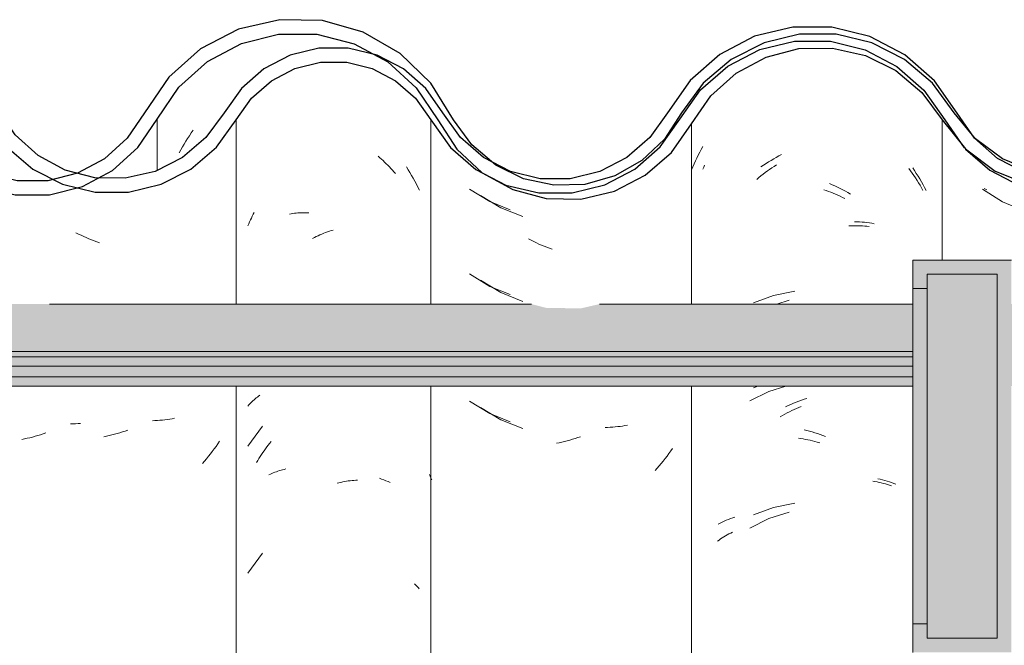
# Model space of a CAD drawing. Header units: metres. Extents: x -28.2 to -1.6, y -1.6 to 5.9.
# Tile 27 of 88: x -20.05 to -19.7, y 3.686 to 3.909. Entities that reach past the tile are written whole.
import ezdxf

# ---------------------------------------------------------------- set-up
doc = ezdxf.new("R2010")
doc.units = ezdxf.units.M
doc.layers.add('A-GLAZ-CWMG', color=7, linetype='Continuous', lineweight=5)
doc.layers.add('A-ROOF', color=7, linetype='Continuous', lineweight=5)
pattern_1 = [(50, (-14.575, 2.812), (0.364365, -0.031877), [0.0381, -0.4191]), (355, (-14.575, 2.812), (-0.070485, 0.382117), [0.03048, -0.33528]), (100.451, (-14.545, 2.81), (0.293886, 0.35023), [0.03238, -0.35618]), (46.184, (-14.575, 2.914), (0.54216, -0.084084), [0.05715, -0.62865]), (96.636, (-14.53, 2.907), (0.474805, 0.494854), [0.04857, -0.53427]), (351.184, (-14.575, 2.914), (0.47481, 0.494846), [0.04572, -0.50292]), (21, (-14.524, 2.888), (0.303226, -0.204528), [0.0381, -0.4191]), (326, (-14.524, 2.888), (0.123607, 0.368379), [0.03048, -0.33528]), (71.451, (-14.499, 2.871), (0.426833, 0.163839), [0.03238, -0.35618]), (37.5, (-14.575, 2.812), (0.0061807, 0.1691082), [0.01676, -0.31445, 0.01676, -0.3236, -0.33655]), (37.5, (-14.575, 2.812), (0.0061807, 0.1691082), [-0.67158, 0.01676, -0.31979]), (7.5, (-14.575, 2.812), (0.1336414, 0.200358), [0.01676, -0.17729, 0.01676, -0.30683, -0.12827]), (7.5, (-14.575, 2.812), (0.1336414, 0.200358), [-0.51765, 0.01676, -0.11151]), (327.5, (-14.688, 2.812), (0.2711816, -0.0114606), [0.01676, -0.11024, 0.01676, -0.37948, -0.52578]), (327.5, (-14.688, 2.812), (0.2711816, -0.0114606), [-0.52324, 0.01676, -0.50902]), (317.5, (-14.739, 2.812), (0.296258, 0.050851), [0.01676, -0.14834, 0.01676, -0.24638, -0.37338]), (317.5, (-14.739, 2.812), (0.296258, 0.050851), [-0.42824, 0.01676, -0.35662])]

# ---------------------------------------------------------------- blocks, each defined once
blk = doc.blocks.new('FP_31-CASA 3')
at = {"layer": 'A-GLAZ-CWMG', "color": 9, "true_color": 0xc0c0c0}
blk.add_line((-19.70715, 3.84855), (-19.70625, 3.84805), dxfattribs=at)
blk = doc.blocks.new('FP_32-CASA 3')
at = {"layer": 'A-GLAZ-CWMG', "color": 9, "true_color": 0xc0c0c0}
for p, q in [((-19.80727, 3.8554), (-19.80698, 3.85608)), ((-19.80698, 3.85608), (-19.80669, 3.85677)), ((-19.78586, 3.85361), (-19.78509, 3.8542)), ((-19.78509, 3.8542), (-19.78431, 3.85477)), ((-19.78431, 3.85477), (-19.78353, 3.85532)), ((-19.78353, 3.85532), (-19.78274, 3.85586)), ((-19.78274, 3.85586), (-19.78194, 3.85639)), ((-19.78194, 3.85639), (-19.78114, 3.8569)), ((-19.73398, 3.85568), (-19.73338, 3.85485)), ((-19.73338, 3.85485), (-19.73279, 3.85401)), ((-19.73279, 3.85401), (-19.73221, 3.85316)), ((-19.78813, 3.85178), (-19.78738, 3.85241)), ((-19.78738, 3.85241), (-19.78662, 3.85302)), ((-19.78662, 3.85302), (-19.78586, 3.85361)), ((-19.73221, 3.85316), (-19.73164, 3.8523)), ((-19.73164, 3.8523), (-19.73109, 3.85143)), ((-19.73109, 3.85143), (-19.73054, 3.85055)), ((-19.73054, 3.85055), (-19.73001, 3.84966)), ((-19.76429, 3.84807), (-19.76345, 3.84778)), ((-19.76345, 3.84778), (-19.7626, 3.84748)), ((-19.7626, 3.84748), (-19.76176, 3.84717)), ((-19.76176, 3.84717), (-19.76092, 3.84684)), ((-19.76092, 3.84684), (-19.76008, 3.84649)), ((-19.73001, 3.84966), (-19.72949, 3.84876)), ((-19.72949, 3.84876), (-19.72898, 3.84785)), ((-19.76008, 3.84649), (-19.75925, 3.84613)), ((-19.75925, 3.84613), (-19.75841, 3.84576)), ((-19.75841, 3.84576), (-19.75758, 3.84537)), ((-19.75758, 3.84537), (-19.75675, 3.84496)), ((-19.75535, 3.83523), (-19.75453, 3.83526)), ((-19.75453, 3.83526), (-19.75371, 3.83528)), ((-19.75371, 3.83528), (-19.7529, 3.83528)), ((-19.7529, 3.83528), (-19.75209, 3.83527)), ((-19.75209, 3.83527), (-19.75129, 3.83525)), ((-19.75129, 3.83525), (-19.75049, 3.83521)), ((-19.75049, 3.83521), (-19.7497, 3.83515)), ((-19.7497, 3.83515), (-19.74892, 3.83508)), ((-19.74892, 3.83508), (-19.74814, 3.835)), ((-19.77657, 3.80878), (-19.78095, 3.80742)), ((-19.77781, 3.77825), (-19.78383, 3.77639)), ((-19.78383, 3.77639), (-19.79062, 3.773)), ((-19.77567, 3.76953), (-19.77484, 3.76993)), ((-19.77484, 3.76993), (-19.77401, 3.77031)), ((-19.77401, 3.77031), (-19.77318, 3.77068)), ((-19.77318, 3.77068), (-19.77234, 3.77103)), ((-19.77977, 3.76731), (-19.77896, 3.76778)), ((-19.77896, 3.76778), (-19.77815, 3.76824)), ((-19.77815, 3.76824), (-19.77733, 3.76869)), ((-19.77733, 3.76869), (-19.7765, 3.76911)), ((-19.7765, 3.76911), (-19.77567, 3.76953)), ((-19.77332, 3.75973), (-19.77248, 3.75961)), ((-19.77248, 3.75961), (-19.77164, 3.75947)), ((-19.77164, 3.75947), (-19.7708, 3.75932)), ((-19.7708, 3.75932), (-19.76996, 3.75915)), ((-19.76996, 3.75915), (-19.76911, 3.75897)), ((-19.76911, 3.75897), (-19.76827, 3.75877)), ((-19.76827, 3.75877), (-19.76742, 3.75856)), ((-19.76742, 3.75856), (-19.76658, 3.75833)), ((-19.76658, 3.75833), (-19.76573, 3.75809)), ((-19.74682, 3.7444), (-19.74606, 3.74428)), ((-19.74606, 3.74428), (-19.7453, 3.74415)), ((-19.7453, 3.74415), (-19.74455, 3.744)), ((-19.74455, 3.744), (-19.74381, 3.74384)), ((-19.74381, 3.74384), (-19.74307, 3.74367)), ((-19.74307, 3.74367), (-19.74235, 3.74348)), ((-19.74235, 3.74348), (-19.74163, 3.74328)), ((-19.74163, 3.74328), (-19.74091, 3.74307)), ((-19.74091, 3.74307), (-19.74021, 3.74284)), ((-19.78383, 3.73118), (-19.79062, 3.72779)), ((-19.77657, 3.73342), (-19.78383, 3.73118)), ((-19.80099, 3.72389), (-19.80042, 3.72427)), ((-19.80042, 3.72427), (-19.79984, 3.72463)), ((-19.79984, 3.72463), (-19.79924, 3.72499)), ((-19.79924, 3.72499), (-19.79864, 3.72534)), ((-19.79864, 3.72534), (-19.79803, 3.72567)), ((-19.79803, 3.72567), (-19.7974, 3.726)), ((-19.7974, 3.726), (-19.79677, 3.72631)), ((-19.80209, 3.7231), (-19.80155, 3.7235)), ((-19.80155, 3.7235), (-19.80099, 3.72389))]:
    blk.add_line(p, q, dxfattribs=at)
blk = doc.blocks.new('FP_33-CASA 3')
at = {"layer": 'A-GLAZ-CWMG', "color": 9, "true_color": 0xc0c0c0}
for p, q in [((-19.8864, 3.84602), (-19.87916, 3.84166)), ((-19.87916, 3.84166), (-19.8713, 3.83854)), ((-19.86837, 3.8301), (-19.86928, 3.83057)), ((-19.86745, 3.82965), (-19.86837, 3.8301)), ((-19.86653, 3.82921), (-19.86745, 3.82965)), ((-19.86561, 3.82879), (-19.86653, 3.82921)), ((-19.86468, 3.82839), (-19.86561, 3.82879)), ((-19.86375, 3.82801), (-19.86468, 3.82839)), ((-19.86282, 3.82764), (-19.86375, 3.82801)), ((-19.86188, 3.82729), (-19.86282, 3.82764)), ((-19.86094, 3.82695), (-19.86188, 3.82729)), ((-19.8864, 3.81588), (-19.87916, 3.81152)), ((-19.87916, 3.81152), (-19.8713, 3.8084)), ((-19.8864, 3.77066), (-19.87916, 3.76631)), ((-19.87916, 3.76631), (-19.8713, 3.76319)), ((-19.84117, 3.76357), (-19.84208, 3.76355)), ((-19.84027, 3.76361), (-19.84117, 3.76357)), ((-19.83938, 3.76367), (-19.84027, 3.76361)), ((-19.83849, 3.76374), (-19.83938, 3.76367)), ((-19.83761, 3.76383), (-19.83849, 3.76374)), ((-19.83674, 3.76393), (-19.83761, 3.76383)), ((-19.83587, 3.76405), (-19.83674, 3.76393)), ((-19.83501, 3.76419), (-19.83587, 3.76405)), ((-19.83415, 3.76434), (-19.83501, 3.76419)), ((-19.8537, 3.75933), (-19.85464, 3.75906)), ((-19.85276, 3.75962), (-19.8537, 3.75933)), ((-19.85182, 3.75993), (-19.85276, 3.75962)), ((-19.85088, 3.76026), (-19.85182, 3.75993)), ((-19.85841, 3.75813), (-19.85935, 3.75794)), ((-19.85747, 3.75833), (-19.85841, 3.75813)), ((-19.85653, 3.75856), (-19.85747, 3.75833)), ((-19.85558, 3.7588), (-19.85653, 3.75856)), ((-19.85464, 3.75906), (-19.85558, 3.7588)), ((-19.81807, 3.7561), (-19.81871, 3.75518)), ((-19.8207, 3.75248), (-19.82139, 3.7516)), ((-19.82002, 3.75337), (-19.8207, 3.75248)), ((-19.81936, 3.75427), (-19.82002, 3.75337)), ((-19.81871, 3.75518), (-19.81936, 3.75427)), ((-19.82352, 3.74905), (-19.82425, 3.74823)), ((-19.8228, 3.74989), (-19.82352, 3.74905)), ((-19.82209, 3.75074), (-19.8228, 3.74989)), ((-19.82139, 3.7516), (-19.82209, 3.75074))]:
    blk.add_line(p, q, dxfattribs=at)
blk = doc.blocks.new('FP_34-CASA 3')
at = {"layer": 'A-GLAZ-CWMG', "color": 9, "true_color": 0xc0c0c0}
for p, q in [((-19.99, 3.8673), (-19.98936, 3.86827)), ((-19.98936, 3.86827), (-19.9887, 3.86923)), ((-19.99245, 3.8633), (-19.99186, 3.86431)), ((-19.99186, 3.86431), (-19.99125, 3.86532)), ((-19.99125, 3.86532), (-19.99063, 3.86632)), ((-19.99063, 3.86632), (-19.99, 3.8673)), ((-19.99359, 3.86123), (-19.99303, 3.86227)), ((-19.99303, 3.86227), (-19.99245, 3.8633)), ((-19.91276, 3.85619), (-19.91214, 3.8552)), ((-19.91214, 3.8552), (-19.91153, 3.8542)), ((-19.91153, 3.8542), (-19.91093, 3.85319)), ((-19.91093, 3.85319), (-19.91035, 3.85216)), ((-19.91035, 3.85216), (-19.90978, 3.85113)), ((-19.90978, 3.85113), (-19.90923, 3.85008)), ((-19.90923, 3.85008), (-19.90869, 3.84902)), ((-19.90869, 3.84902), (-19.90817, 3.84796)), ((-19.92239, 3.74547), (-19.9216, 3.74519)), ((-19.9216, 3.74519), (-19.92083, 3.7449)), ((-19.92083, 3.7449), (-19.92006, 3.7446)), ((-19.92006, 3.7446), (-19.91931, 3.74428)), ((-19.91931, 3.74428), (-19.91857, 3.74394))]:
    blk.add_line(p, q, dxfattribs=at)
blk = doc.blocks.new('FP_35-CASA 3')
at = {"layer": 'A-GLAZ-CWMG', "color": 9, "true_color": 0xc0c0c0}
for p, q in [((-20.03139, 3.76485), (-20.0323, 3.76483)), ((-20.03049, 3.76488), (-20.03139, 3.76485)), ((-20.0296, 3.76494), (-20.03049, 3.76488)), ((-20.02871, 3.76501), (-20.0296, 3.76494)), ((-20.04864, 3.75949), (-20.04958, 3.75931)), ((-20.0477, 3.75969), (-20.04864, 3.75949)), ((-20.04675, 3.75991), (-20.0477, 3.75969)), ((-20.04581, 3.76015), (-20.04675, 3.75991)), ((-20.04487, 3.7604), (-20.04581, 3.76015)), ((-20.04393, 3.76067), (-20.04487, 3.7604)), ((-20.04299, 3.76095), (-20.04393, 3.76067)), ((-20.04205, 3.76126), (-20.04299, 3.76095)), ((-20.04111, 3.76158), (-20.04205, 3.76126))]:
    blk.add_line(p, q, dxfattribs=at)
blk = doc.blocks.new('Rectangular Mullion - Telha Fibrocimento - Ondulada-V22-CASA 3')
at = {"layer": 'A-GLAZ-CWMG', "true_color": 0x808080}
h = blk.add_hatch(dxfattribs=at)
h.set_pattern_fill('FP_4', color=8, style=0, pattern_type=2)
h.set_pattern_definition(pattern_1)
h.paths.add_polyline_path([(-20.02805, 3.84925), (-20.03402, 3.85024), (-20.02883, 3.8513), (-20.02835, 3.85003)])
h.paths.add_polyline_path([(-19.85076, 3.84479), (-19.83877, 3.8476), (-19.8278, 3.85325), (-19.8185, 3.86139), (-19.80449, 3.88151), (-19.79474, 3.88995), (-19.78483, 3.89525), (-19.77289, 3.89828), (-19.75988, 3.89817), (-19.74722, 3.89472), (-19.73802, 3.88995), (-19.72862, 3.88171), (-19.71384, 3.86263), (-19.70326, 3.85474), (-19.69105, 3.84978), (-19.69034, 3.85233), (-19.68619, 3.84914), (-19.67775, 3.84811), (-19.66496, 3.84973), (-19.66001, 3.85172), (-19.66092, 3.85426), (-19.66021, 3.85464), (-19.65437, 3.85771), (-19.65274, 3.85464), (-19.64164, 3.86308), (-19.63328, 3.87341), (-19.63693, 3.87548), (-19.63385, 3.88056), (-19.6455, 3.86618), (-19.65509, 3.85907), (-19.66612, 3.85462), (-19.67801, 3.85312), (-19.69105, 3.85517), (-19.70073, 3.85907), (-19.71059, 3.86652), (-19.71766, 3.87491), (-19.72151, 3.87332), (-19.72862, 3.88346), (-19.72573, 3.88611), (-19.72935, 3.88854), (-19.7332, 3.88995), (-19.73075, 3.88533), (-19.73824, 3.89192), (-19.7363, 3.89482), (-19.74956, 3.90091), (-19.75988, 3.90338), (-19.76115, 3.90072), (-19.76194, 3.90091), (-19.7748, 3.90091), (-19.78708, 3.89793), (-19.79842, 3.89205), (-19.80808, 3.88363), (-19.80891, 3.88363), (-19.81489, 3.87543), (-19.81432, 3.8748), (-19.81549, 3.87314), (-19.81643, 3.87314), (-19.82463, 3.86139), (-19.8315, 3.85538), (-19.84213, 3.84984), (-19.85502, 3.84697), (-19.86189, 3.84697), (-19.85964, 3.84966), (-19.86029, 3.84966), (-19.87275, 3.85282), (-19.88102, 3.85688), (-19.88951, 3.86402), (-19.8971, 3.87466), (-19.90407, 3.88597), (-19.91497, 3.89657), (-19.92811, 3.90414), (-19.94462, 3.90826), (-19.95824, 3.90846), (-19.97253, 3.90514), (-19.98599, 3.89818), (-19.99735, 3.88808), (-20.01208, 3.86642), (-20.02021, 3.85911), (-20.02983, 3.85398), (-20.0347, 3.85235), (-20.03509, 3.85003), (-20.03851, 3.85178), (-20.04038, 3.8513), (-20.05194, 3.85141), (-20.06372, 3.8548), (-20.07151, 3.85886), (-20.07971, 3.86609), (-20.09403, 3.88678), (-20.10676, 3.89733), (-20.11907, 3.90331), (-20.13158, 3.90625), (-20.14488, 3.9063), (-20.15859, 3.90297), (-20.17113, 3.89645), (-20.18178, 3.88711), (-20.18993, 3.87548), (-20.18661, 3.87301), (-20.1957, 3.86206), (-20.20599, 3.8551), (-20.20737, 3.85771), (-20.21222, 3.85463), (-20.21392, 3.85426), (-20.21317, 3.85165), (-20.2197, 3.84951), (-20.23101, 3.84808), (-20.24002, 3.84978), (-20.24334, 3.85233), (-20.24405, 3.84978), (-20.25772, 3.85583), (-20.26276, 3.85903), (-20.25626, 3.85402), (-20.24757, 3.84949), (-20.23527, 3.84662), (-20.22376, 3.84666), (-20.21222, 3.84951), (-20.20155, 3.8551), (-20.1925, 3.86308), (-20.17814, 3.88364), (-20.16842, 3.8922), (-20.15698, 3.89818), (-20.14446, 3.90126), (-20.13078, 3.90106), (-20.1171, 3.89713), (-20.10676, 3.89139), (-20.09768, 3.88325), (-20.08234, 3.86178), (-20.07447, 3.85479), (-20.06157, 3.8486), (-20.05126, 3.84624), (-20.03982, 3.84628), (-20.0266, 3.85003), (-20.01734, 3.85498), (-20.00829, 3.86313), (-19.99372, 3.8846), (-19.98353, 3.89375), (-19.97147, 3.90015), (-19.95779, 3.90342), (-19.94268, 3.90289), (-19.93141, 3.90003), (-19.91772, 3.89205), (-19.90925, 3.88435), (-19.90161, 3.87295), (-19.89797, 3.87295), (-19.89348, 3.86663), (-19.89025, 3.86381), (-19.89462, 3.86237), (-19.88531, 3.85951), (-19.88763, 3.85587), (-19.88472, 3.85356), (-19.87275, 3.84757), (-19.86307, 3.84498), (-19.85373, 3.84484)])
h.paths.add_polyline_path([(-20.37545, 3.8633), (-20.37621, 3.86397), (-20.37509, 3.86502)])
h.paths.add_polyline_path([(-20.4149, 3.84695), (-20.40676, 3.84697), (-20.39513, 3.84984), (-20.3845, 3.85538), (-20.37545, 3.8633), (-20.37361, 3.86663), (-20.36919, 3.87351), (-20.36849, 3.87314), (-20.36732, 3.8748), (-20.36784, 3.87561), (-20.36158, 3.88408), (-20.36108, 3.88363), (-20.35142, 3.89205), (-20.33783, 3.89848), (-20.32769, 3.90094), (-20.31347, 3.90109), (-20.31288, 3.90338), (-20.30022, 3.90035), (-20.2893, 3.89482), (-20.29124, 3.89192), (-20.2908, 3.89153), (-20.28375, 3.88533), (-20.28605, 3.88995), (-20.28098, 3.88802), (-20.27873, 3.88611), (-20.28162, 3.88346), (-20.27425, 3.87295), (-20.27046, 3.87502), (-20.26817, 3.87295), (-20.27792, 3.88685), (-20.28859, 3.89619), (-20.30256, 3.90302), (-20.31494, 3.90594), (-20.32832, 3.90596), (-20.34188, 3.90265), (-20.35428, 3.89619), (-20.36483, 3.88697), (-20.3808, 3.86524), (-20.38738, 3.85951), (-20.39698, 3.85454), (-20.40746, 3.85198), (-20.41876, 3.8521), (-20.43036, 3.85539), (-20.42398, 3.85198), (-20.41353, 3.84926), (-20.41489, 3.84697)])
h.paths.add_polyline_path([(-19.50857, 3.84716), (-19.50857, 3.8486), (-19.51072, 3.84913), (-19.52178, 3.85436), (-19.53116, 3.85819), (-19.5406, 3.86529), (-19.5563, 3.88523), (-19.56791, 3.89379), (-19.58141, 3.89888), (-19.59335, 3.90039), (-19.59658, 3.9), (-19.60606, 3.89709), (-19.61709, 3.89073), (-19.62513, 3.88295), (-19.61502, 3.88995), (-19.60393, 3.89406), (-19.59146, 3.8952), (-19.57942, 3.89314), (-19.57022, 3.88947), (-19.56048, 3.88232), (-19.5473, 3.86529), (-19.54468, 3.86255), (-19.5375, 3.85638), (-19.52934, 3.85162), (-19.51918, 3.84829), (-19.50884, 3.84719)])
h.paths.add_polyline_path([(-20.56462, 3.84723), (-20.55304, 3.85003), (-20.54243, 3.85546), (-20.53336, 3.86325), (-20.52088, 3.88065), (-20.5138, 3.88684), (-20.50548, 3.89117), (-20.49639, 3.8934), (-20.48645, 3.89325), (-20.47677, 3.89056), (-20.46961, 3.88684), (-20.46225, 3.88025), (-20.4501, 3.86313), (-20.44102, 3.85526), (-20.43997, 3.85526), (-20.44063, 3.85587), (-20.43877, 3.85965), (-20.44783, 3.86257), (-20.44349, 3.86402), (-20.44783, 3.86852), (-20.451, 3.87298), (-20.45461, 3.87295), (-20.4632, 3.88521), (-20.47239, 3.89356), (-20.47888, 3.89657), (-20.48703, 3.89842), (-20.49768, 3.89824), (-20.50719, 3.89592), (-20.51783, 3.88995), (-20.52451, 3.88412), (-20.53709, 3.86661), (-20.54672, 3.85887), (-20.55518, 3.85462), (-20.5658, 3.85218), (-20.57556, 3.85218), (-20.58292, 3.84878), (-20.57477, 3.84723), (-20.5658, 3.84723)])
h.paths.add_polyline_path([(-20.58105, 3.84925), (-20.58183, 3.8513), (-20.58572, 3.85003), (-20.58283, 3.84954)])
h.paths.add_polyline_path([(-20.58809, 3.85003), (-20.58723, 3.85286), (-20.58292, 3.85398), (-20.58809, 3.85557), (-20.59865, 3.86193), (-20.60496, 3.86763), (-20.61114, 3.87669), (-20.61482, 3.87295), (-20.60778, 3.86325), (-20.59684, 3.85451), (-20.59282, 3.85245)])
h.paths.add_polyline_path([(-19.68241, 3.85054), (-19.68599, 3.85255), (-19.68227, 3.85163)])
h.paths.add_polyline_path([(-20.23541, 3.85054), (-20.23527, 3.85163), (-20.23899, 3.85255), (-20.2359, 3.85081)])
h.paths.add_polyline_path([(-19.71404, 3.86328), (-19.71606, 3.86977), (-19.71085, 3.86618), (-19.71384, 3.86346)])
h.paths.add_polyline_path([(-20.26704, 3.86328), (-20.26359, 3.86641), (-20.26906, 3.86977), (-20.2673, 3.86411)])
h.paths.add_polyline_path([(-19.82245, 3.8633), (-19.82246, 3.86468), (-19.82321, 3.86397)])
at = {"layer": 'A-GLAZ-CWMG'}
for p, q in [((-20.00143, 3.87324), (-20.00143, 3.855)), ((-19.8114, 3.87156), (-19.8114, 3.80742)), ((-19.72213, 3.87295), (-19.72213, 3.82309)), ((-19.8114, 3.77825), (-19.8114, 3.54319))]:
    blk.add_line(p, q, dxfattribs=at)
at = {"layer": 'A-GLAZ-CWMG', "lineweight": 25, "flags": 128}
for points in [[(-19.89608, 3.873), (-19.90407, 3.88597), (-19.91497, 3.89657), (-19.92811, 3.90414), (-19.94268, 3.90822), (-19.95779, 3.90856), (-19.97253, 3.90514), (-19.98599, 3.89818), (-19.99735, 3.88808), (-20.00591, 3.87548)], [(-20.00143, 3.87324), (-19.99372, 3.8846), (-19.98353, 3.89375), (-19.97147, 3.90015), (-19.95824, 3.90342), (-19.94462, 3.90338), (-19.93141, 3.90003), (-19.91939, 3.89356), (-19.90925, 3.88435), (-19.90161, 3.87295)], [(-19.71783, 3.87548), (-19.72562, 3.88602), (-19.73559, 3.89446), (-19.74722, 3.90035), (-19.75988, 3.90338), (-19.77289, 3.90338), (-19.78554, 3.90035), (-19.79717, 3.89446), (-19.80715, 3.88602), (-19.81493, 3.87548)], [(-19.8114, 3.87156), (-19.80449, 3.88151), (-19.79546, 3.88956), (-19.78483, 3.89525), (-19.77318, 3.89827), (-19.76115, 3.89846), (-19.74941, 3.8958), (-19.73861, 3.89044), (-19.72935, 3.88268), (-19.72213, 3.87295)], [(-20.00591, 3.87548), (-20.01208, 3.86642), (-20.02021, 3.85911), (-20.02983, 3.85398), (-20.04038, 3.8513), (-20.05126, 3.85125), (-20.06184, 3.85382), (-20.07151, 3.85886), (-20.07971, 3.86609), (-20.08597, 3.87509)], [(-19.81493, 3.87548), (-19.82094, 3.86612), (-19.82899, 3.85847), (-19.83861, 3.853), (-19.84925, 3.85), (-19.86029, 3.84966), (-19.87109, 3.852), (-19.88102, 3.85688), (-19.88951, 3.86402), (-19.89608, 3.873)], [(-19.63799, 3.87548), (-19.6455, 3.86618), (-19.65509, 3.85907), (-19.66612, 3.85462), (-19.67791, 3.8531), (-19.6897, 3.85462), (-19.70073, 3.85907), (-19.71032, 3.86618), (-19.71783, 3.87548)], [(-20.0905, 3.87295), (-20.08358, 3.86288), (-20.07447, 3.85479), (-20.06372, 3.84913), (-20.05194, 3.84624), (-20.03982, 3.84628), (-20.02805, 3.84925), (-20.01734, 3.85498), (-20.00829, 3.86313), (-20.00143, 3.87324)], [(-19.90161, 3.87295), (-19.89483, 3.86257), (-19.88577, 3.85414), (-19.87497, 3.84816), (-19.86307, 3.84498), (-19.85076, 3.84479), (-19.83877, 3.8476), (-19.8278, 3.85325), (-19.8185, 3.86139), (-19.8114, 3.87156)], [(-19.72213, 3.87295), (-19.71384, 3.86263), (-19.70326, 3.85474), (-19.69105, 3.84978), (-19.67801, 3.84808), (-19.66496, 3.84973), (-19.65274, 3.85464), (-19.64213, 3.86248), (-19.6338, 3.87277)]]:
    blk.add_lwpolyline(points, dxfattribs=at)
at = {"layer": 'A-GLAZ-CWMG'}
for name in ['FP_34-CASA 3', 'FP_32-CASA 3', 'FP_31-CASA 3', 'FP_33-CASA 3', 'FP_35-CASA 3']:
    blk.add_blockref(name, (0, 0), dxfattribs=at)
blk = doc.blocks.new('FP_38-CASA 3')
at = {"layer": 'A-GLAZ-CWMG', "color": 9, "true_color": 0xc0c0c0}
for p, q in [((-19.70786, 3.84834), (-19.70072, 3.84383)), ((-19.70072, 3.84383), (-19.69293, 3.84055))]:
    blk.add_line(p, q, dxfattribs=at)
blk = doc.blocks.new('FP_39-CASA 3')
at = {"layer": 'A-GLAZ-CWMG', "color": 9, "true_color": 0xc0c0c0}
for p, q in [((-19.80895, 3.86039), (-19.80842, 3.86141)), ((-19.80842, 3.86141), (-19.80787, 3.86241)), ((-19.80787, 3.86241), (-19.80731, 3.86341)), ((-19.81092, 3.85622), (-19.81045, 3.85728)), ((-19.81045, 3.85728), (-19.80996, 3.85832)), ((-19.80996, 3.85832), (-19.80946, 3.85936)), ((-19.80946, 3.85936), (-19.80895, 3.86039)), ((-19.78572, 3.8568), (-19.78483, 3.85739)), ((-19.78483, 3.85739), (-19.78392, 3.85797)), ((-19.78392, 3.85797), (-19.78301, 3.85853)), ((-19.78301, 3.85853), (-19.7821, 3.85907)), ((-19.7821, 3.85907), (-19.78118, 3.8596)), ((-19.78118, 3.8596), (-19.78025, 3.8601)), ((-19.78025, 3.8601), (-19.77932, 3.86059)), ((-19.81138, 3.85516), (-19.81092, 3.85622)), ((-19.78662, 3.85619), (-19.78572, 3.8568)), ((-19.73262, 3.85585), (-19.73198, 3.85489)), ((-19.73198, 3.85489), (-19.73135, 3.85391)), ((-19.73135, 3.85391), (-19.73073, 3.85292)), ((-19.76224, 3.85025), (-19.76129, 3.84985)), ((-19.73073, 3.85292), (-19.73013, 3.85191)), ((-19.73013, 3.85191), (-19.72954, 3.8509)), ((-19.72954, 3.8509), (-19.72896, 3.84988)), ((-19.76129, 3.84985), (-19.76034, 3.84943)), ((-19.76034, 3.84943), (-19.7594, 3.849)), ((-19.7594, 3.849), (-19.75846, 3.84855)), ((-19.75846, 3.84855), (-19.75753, 3.84808)), ((-19.75753, 3.84808), (-19.7566, 3.84759)), ((-19.7566, 3.84759), (-19.75567, 3.84708)), ((-19.75567, 3.84708), (-19.75475, 3.84656)), ((-19.72896, 3.84988), (-19.7284, 3.84884)), ((-19.7284, 3.84884), (-19.72786, 3.84779)), ((-19.75337, 3.83672), (-19.75247, 3.83669)), ((-19.75247, 3.83669), (-19.75157, 3.83664)), ((-19.75157, 3.83664), (-19.75067, 3.83658)), ((-19.75067, 3.83658), (-19.74978, 3.8365)), ((-19.74978, 3.8365), (-19.7489, 3.8364)), ((-19.7489, 3.8364), (-19.74803, 3.83628)), ((-19.74803, 3.83628), (-19.74716, 3.83615)), ((-19.74716, 3.83615), (-19.74631, 3.836)), ((-19.77462, 3.81203), (-19.78211, 3.81049)), ((-19.78211, 3.81049), (-19.78925, 3.80782)), ((-19.78772, 3.77825), (-19.78925, 3.77768)), ((-19.77318, 3.7729), (-19.77223, 3.77325)), ((-19.77223, 3.77325), (-19.77127, 3.77358)), ((-19.77127, 3.77358), (-19.77032, 3.7739)), ((-19.77791, 3.77087), (-19.77697, 3.77131)), ((-19.77697, 3.77131), (-19.77603, 3.77173)), ((-19.77603, 3.77173), (-19.77508, 3.77214)), ((-19.77508, 3.77214), (-19.77413, 3.77253)), ((-19.77413, 3.77253), (-19.77318, 3.7729)), ((-19.77131, 3.76268), (-19.77036, 3.76246)), ((-19.77036, 3.76246), (-19.7694, 3.76222)), ((-19.7694, 3.76222), (-19.76844, 3.76196)), ((-19.76844, 3.76196), (-19.76749, 3.76168)), ((-19.76749, 3.76168), (-19.76653, 3.76139)), ((-19.76653, 3.76139), (-19.76558, 3.76107)), ((-19.76558, 3.76107), (-19.76462, 3.76074)), ((-19.76462, 3.76074), (-19.76367, 3.76039)), ((-19.74503, 3.74531), (-19.74419, 3.74512)), ((-19.74419, 3.74512), (-19.74337, 3.74492)), ((-19.74337, 3.74492), (-19.74255, 3.74469)), ((-19.74255, 3.74469), (-19.74174, 3.74446)), ((-19.74174, 3.74446), (-19.74095, 3.7442)), ((-19.74095, 3.7442), (-19.74016, 3.74393)), ((-19.74016, 3.74393), (-19.73938, 3.74365)), ((-19.73938, 3.74365), (-19.73862, 3.74335)), ((-19.78211, 3.73513), (-19.78925, 3.73246)), ((-19.77462, 3.73667), (-19.78211, 3.73513)), ((-19.79823, 3.73084), (-19.79747, 3.73114)), ((-19.79747, 3.73114), (-19.79669, 3.73142)), ((-19.79669, 3.73142), (-19.79591, 3.73169)), ((-19.80188, 3.72913), (-19.80117, 3.7295)), ((-19.80117, 3.7295), (-19.80046, 3.72985)), ((-19.80046, 3.72985), (-19.79973, 3.7302)), ((-19.79973, 3.7302), (-19.79899, 3.73052)), ((-19.79899, 3.73052), (-19.79823, 3.73084))]:
    blk.add_line(p, q, dxfattribs=at)
blk = doc.blocks.new('FP_40-CASA 3')
at = {"layer": 'A-GLAZ-CWMG', "color": 9, "true_color": 0xc0c0c0}
for p, q in [((-19.89031, 3.84827), (-19.88311, 3.84386)), ((-19.88311, 3.84386), (-19.8759, 3.84094)), ((-19.89031, 3.81813), (-19.88311, 3.81372)), ((-19.88311, 3.81372), (-19.8759, 3.8108)), ((-19.89031, 3.77292), (-19.88311, 3.76851)), ((-19.88311, 3.76851), (-19.8759, 3.76558)), ((-19.90419, 3.74587), (-19.90461, 3.74682)), ((-19.90376, 3.74494), (-19.90419, 3.74587))]:
    blk.add_line(p, q, dxfattribs=at)
blk = doc.blocks.new('FP_41-CASA 3')
at = {"layer": 'A-GLAZ-CWMG', "color": 9, "true_color": 0xc0c0c0}
for p, q in [((-19.92286, 3.85998), (-19.92227, 3.85948)), ((-19.92227, 3.85948), (-19.92168, 3.85896)), ((-19.92168, 3.85896), (-19.9211, 3.85843)), ((-19.9211, 3.85843), (-19.92052, 3.8579)), ((-19.92052, 3.8579), (-19.91995, 3.85735)), ((-19.91995, 3.85735), (-19.91939, 3.85679)), ((-19.91939, 3.85679), (-19.91884, 3.85622)), ((-19.91884, 3.85622), (-19.91829, 3.85564)), ((-19.91829, 3.85564), (-19.91775, 3.85505)), ((-19.91775, 3.85505), (-19.91722, 3.85445)), ((-19.91722, 3.85445), (-19.91669, 3.85384)), ((-19.96727, 3.83938), (-19.96692, 3.84005)), ((-19.95322, 3.83964), (-19.95261, 3.83972)), ((-19.95261, 3.83972), (-19.95199, 3.83978)), ((-19.95199, 3.83978), (-19.95136, 3.83983)), ((-19.95136, 3.83983), (-19.95074, 3.83987)), ((-19.95074, 3.83987), (-19.9501, 3.8399)), ((-19.9501, 3.8399), (-19.94947, 3.83992)), ((-19.94947, 3.83992), (-19.94883, 3.83992)), ((-19.94883, 3.83992), (-19.94818, 3.83991)), ((-19.94818, 3.83991), (-19.94754, 3.83989)), ((-19.9689, 3.83593), (-19.96859, 3.83663)), ((-19.96859, 3.83663), (-19.96828, 3.83733)), ((-19.96828, 3.83733), (-19.96795, 3.83802)), ((-19.96795, 3.83802), (-19.96762, 3.8387)), ((-19.96762, 3.8387), (-19.96727, 3.83938)), ((-19.95443, 3.83946), (-19.95383, 3.83956)), ((-19.95383, 3.83956), (-19.95322, 3.83964)), ((-19.9692, 3.83523), (-19.9689, 3.83593)), ((-19.94221, 3.8326), (-19.94154, 3.83285)), ((-19.94154, 3.83285), (-19.94087, 3.8331)), ((-19.94087, 3.8331), (-19.9402, 3.83333)), ((-19.9402, 3.83333), (-19.93953, 3.83355)), ((-19.93953, 3.83355), (-19.93885, 3.83375)), ((-19.94618, 3.83079), (-19.94552, 3.83113)), ((-19.94552, 3.83113), (-19.94486, 3.83145)), ((-19.94486, 3.83145), (-19.9442, 3.83175)), ((-19.9442, 3.83175), (-19.94354, 3.83205)), ((-19.94354, 3.83205), (-19.94287, 3.83233)), ((-19.94287, 3.83233), (-19.94221, 3.8326)), ((-19.96739, 3.77302), (-19.967, 3.77337)), ((-19.967, 3.77337), (-19.96661, 3.77371)), ((-19.96661, 3.77371), (-19.9662, 3.77404)), ((-19.9662, 3.77404), (-19.96579, 3.77437)), ((-19.96579, 3.77437), (-19.96536, 3.77468)), ((-19.96536, 3.77468), (-19.96492, 3.77499)), ((-19.96915, 3.77117), (-19.96882, 3.77155)), ((-19.96882, 3.77155), (-19.96848, 3.77193)), ((-19.96848, 3.77193), (-19.96813, 3.7723)), ((-19.96813, 3.7723), (-19.96776, 3.77266)), ((-19.96776, 3.77266), (-19.96739, 3.77302)), ((-19.96399, 3.76403), (-19.9692, 3.75695)), ((-19.96342, 3.75529), (-19.96294, 3.75596)), ((-19.96294, 3.75596), (-19.96246, 3.75661)), ((-19.96246, 3.75661), (-19.96196, 3.75726)), ((-19.96196, 3.75726), (-19.96146, 3.75789)), ((-19.96146, 3.75789), (-19.96095, 3.75852)), ((-19.96566, 3.75185), (-19.96523, 3.75255)), ((-19.96523, 3.75255), (-19.9648, 3.75325)), ((-19.9648, 3.75325), (-19.96435, 3.75394)), ((-19.96435, 3.75394), (-19.96389, 3.75462)), ((-19.96389, 3.75462), (-19.96342, 3.75529)), ((-19.96608, 3.75113), (-19.96566, 3.75185)), ((-19.95682, 3.74851), (-19.95624, 3.74865)), ((-19.95624, 3.74865), (-19.95566, 3.74879)), ((-19.96168, 3.74673), (-19.96117, 3.74697)), ((-19.96117, 3.74697), (-19.96065, 3.7472)), ((-19.96065, 3.7472), (-19.96013, 3.74742)), ((-19.96013, 3.74742), (-19.95959, 3.74763)), ((-19.95959, 3.74763), (-19.95905, 3.74782)), ((-19.95905, 3.74782), (-19.9585, 3.74801)), ((-19.9585, 3.74801), (-19.95795, 3.74819)), ((-19.95795, 3.74819), (-19.95739, 3.74835)), ((-19.95739, 3.74835), (-19.95682, 3.74851)), ((-19.93746, 3.74371), (-19.93679, 3.74387)), ((-19.93679, 3.74387), (-19.93612, 3.74403)), ((-19.93612, 3.74403), (-19.93545, 3.74417)), ((-19.93545, 3.74417), (-19.93478, 3.74429)), ((-19.93478, 3.74429), (-19.93412, 3.74441)), ((-19.93412, 3.74441), (-19.93345, 3.74451)), ((-19.93345, 3.74451), (-19.93279, 3.7446)), ((-19.93279, 3.7446), (-19.93213, 3.74467)), ((-19.93213, 3.74467), (-19.93147, 3.74474)), ((-19.93147, 3.74474), (-19.93082, 3.74479)), ((-19.93082, 3.74479), (-19.93016, 3.74483)), ((-19.96399, 3.71882), (-19.9692, 3.71173)), ((-19.90987, 3.70796), (-19.90952, 3.70762)), ((-19.90952, 3.70762), (-19.90918, 3.70728)), ((-19.90918, 3.70728), (-19.90885, 3.70692)), ((-19.90885, 3.70692), (-19.90853, 3.70657)), ((-19.90853, 3.70657), (-19.90822, 3.7062))]:
    blk.add_line(p, q, dxfattribs=at)
blk = doc.blocks.new('FP_42-CASA 3')
at = {"layer": 'A-GLAZ-CWMG', "color": 9, "true_color": 0xc0c0c0}
for p, q in [((-20.02944, 3.83234), (-20.03035, 3.8328)), ((-20.02852, 3.83189), (-20.02944, 3.83234)), ((-20.02759, 3.83146), (-20.02852, 3.83189)), ((-20.02667, 3.83105), (-20.02759, 3.83146)), ((-20.02574, 3.83065), (-20.02667, 3.83105)), ((-20.02481, 3.83027), (-20.02574, 3.83065)), ((-20.02388, 3.82991), (-20.02481, 3.83027)), ((-20.02294, 3.82957), (-20.02388, 3.82991)), ((-20.022, 3.82924), (-20.02294, 3.82957)), ((-20.00046, 3.7661), (-20.00135, 3.76604)), ((-19.99957, 3.76618), (-20.00046, 3.7661)), ((-19.99869, 3.76627), (-19.99957, 3.76618)), ((-19.99782, 3.76639), (-19.99869, 3.76627)), ((-19.99695, 3.76651), (-19.99782, 3.76639)), ((-19.99609, 3.76665), (-19.99695, 3.76651)), ((-19.99524, 3.76681), (-19.99609, 3.76665)), ((-20.01194, 3.76262), (-20.01288, 3.76228)), ((-20.00224, 3.76599), (-20.00315, 3.76596)), ((-20.00135, 3.76604), (-20.00224, 3.76599)), ((-20.01946, 3.76043), (-20.02041, 3.76023)), ((-20.01852, 3.76064), (-20.01946, 3.76043)), ((-20.01758, 3.76087), (-20.01852, 3.76064)), ((-20.01664, 3.76112), (-20.01758, 3.76087)), ((-20.0157, 3.76139), (-20.01664, 3.76112)), ((-20.01476, 3.76167), (-20.0157, 3.76139)), ((-20.01382, 3.76197), (-20.01476, 3.76167)), ((-20.01288, 3.76228), (-20.01382, 3.76197)), ((-19.98117, 3.75592), (-19.98185, 3.75503)), ((-19.98052, 3.75683), (-19.98117, 3.75592)), ((-19.97987, 3.75774), (-19.98052, 3.75683)), ((-19.97923, 3.75867), (-19.97987, 3.75774)), ((-19.98393, 3.75243), (-19.98465, 3.75158)), ((-19.98323, 3.75328), (-19.98393, 3.75243)), ((-19.98253, 3.75415), (-19.98323, 3.75328)), ((-19.98185, 3.75503), (-19.98253, 3.75415)), ((-19.98465, 3.75158), (-19.98538, 3.75076))]:
    blk.add_line(p, q, dxfattribs=at)
blk = doc.blocks.new('Rectangular Mullion - Telha Fibrocimento - Ondulada-V36-CASA 3')
at = {"layer": 'A-GLAZ-CWMG', "true_color": 0x808080}
h = blk.add_hatch(dxfattribs=at)
h.set_pattern_fill('FP_4', color=8, style=0, pattern_type=2)
h.set_pattern_definition(pattern_1)
h.paths.add_polyline_path([(-19.47505, 3.84925), (-19.48102, 3.85024), (-19.47583, 3.8513), (-19.47535, 3.85003)])
h.paths.add_polyline_path([(-19.29776, 3.84479), (-19.28577, 3.8476), (-19.2748, 3.85325), (-19.2655, 3.86139), (-19.25149, 3.88151), (-19.24174, 3.88995), (-19.23183, 3.89525), (-19.21989, 3.89828), (-19.20688, 3.89817), (-19.19422, 3.89472), (-19.18502, 3.88995), (-19.17562, 3.88171), (-19.16084, 3.86263), (-19.15026, 3.85474), (-19.13805, 3.84978), (-19.13734, 3.85233), (-19.13319, 3.84914), (-19.12491, 3.84809), (-19.11196, 3.84973), (-19.10701, 3.85172), (-19.10792, 3.85426), (-19.10721, 3.85464), (-19.10137, 3.85771), (-19.09974, 3.85464), (-19.08864, 3.86308), (-19.08028, 3.87341), (-19.08393, 3.87548), (-19.08085, 3.88056), (-19.09274, 3.866), (-19.10209, 3.85907), (-19.11312, 3.85462), (-19.12501, 3.85312), (-19.13805, 3.85517), (-19.14773, 3.85907), (-19.15759, 3.86652), (-19.16466, 3.87491), (-19.16851, 3.87332), (-19.17562, 3.88346), (-19.17273, 3.88611), (-19.17635, 3.88854), (-19.1802, 3.88995), (-19.17775, 3.88533), (-19.18524, 3.89192), (-19.1833, 3.89482), (-19.19656, 3.90091), (-19.20688, 3.90338), (-19.20815, 3.90072), (-19.20894, 3.90091), (-19.2218, 3.90091), (-19.23408, 3.89793), (-19.24542, 3.89205), (-19.25508, 3.88363), (-19.25591, 3.88363), (-19.26189, 3.87543), (-19.26132, 3.8748), (-19.26249, 3.87314), (-19.26343, 3.87314), (-19.27163, 3.86139), (-19.2785, 3.85538), (-19.28913, 3.84984), (-19.30202, 3.84697), (-19.30889, 3.84697), (-19.30664, 3.84966), (-19.30729, 3.84966), (-19.31809, 3.852), (-19.32802, 3.85688), (-19.33651, 3.86402), (-19.3441, 3.87466), (-19.35107, 3.88597), (-19.36197, 3.89657), (-19.37511, 3.90414), (-19.39162, 3.90826), (-19.40524, 3.90846), (-19.41953, 3.90514), (-19.43299, 3.89818), (-19.44435, 3.88808), (-19.45908, 3.86642), (-19.46721, 3.85911), (-19.47683, 3.85398), (-19.4817, 3.85235), (-19.48209, 3.85003), (-19.48551, 3.85178), (-19.48738, 3.8513), (-19.49894, 3.85141), (-19.51072, 3.8548), (-19.51851, 3.85886), (-19.52671, 3.86609), (-19.54103, 3.88678), (-19.55161, 3.8962), (-19.56607, 3.90331), (-19.57858, 3.90625), (-19.59188, 3.9063), (-19.60559, 3.90297), (-19.61813, 3.89645), (-19.62878, 3.88711), (-19.63693, 3.87548), (-19.63361, 3.87301), (-19.6427, 3.86206), (-19.65299, 3.8551), (-19.65437, 3.85771), (-19.65922, 3.85463), (-19.66092, 3.85426), (-19.66017, 3.85165), (-19.6667, 3.84951), (-19.67801, 3.84808), (-19.68702, 3.84978), (-19.69034, 3.85233), (-19.69105, 3.84978), (-19.70472, 3.85583), (-19.71384, 3.86262), (-19.70326, 3.85402), (-19.69457, 3.84949), (-19.68227, 3.84662), (-19.67089, 3.84663), (-19.65922, 3.84951), (-19.64855, 3.8551), (-19.63875, 3.86416), (-19.62514, 3.88364), (-19.61542, 3.8922), (-19.60398, 3.89818), (-19.59146, 3.90126), (-19.57778, 3.90106), (-19.5641, 3.89713), (-19.55463, 3.89216), (-19.54468, 3.88325), (-19.52934, 3.86178), (-19.52147, 3.85479), (-19.50857, 3.8486), (-19.49826, 3.84624), (-19.48682, 3.84628), (-19.4736, 3.85003), (-19.46434, 3.85498), (-19.45529, 3.86313), (-19.44072, 3.8846), (-19.43053, 3.89375), (-19.41847, 3.90015), (-19.40479, 3.90342), (-19.38968, 3.90289), (-19.37841, 3.90003), (-19.36639, 3.89356), (-19.35625, 3.88435), (-19.34861, 3.87295), (-19.34497, 3.87295), (-19.34048, 3.86663), (-19.33725, 3.86381), (-19.34162, 3.86237), (-19.33231, 3.85951), (-19.33463, 3.85587), (-19.33172, 3.85356), (-19.32197, 3.84816), (-19.31007, 3.84498), (-19.30073, 3.84484)])
h.paths.add_polyline_path([(-19.82245, 3.8633), (-19.82321, 3.86397), (-19.82209, 3.86502)])
h.paths.add_polyline_path([(-19.8619, 3.84695), (-19.85376, 3.84697), (-19.84213, 3.84984), (-19.8315, 3.85538), (-19.82245, 3.8633), (-19.82061, 3.86663), (-19.81619, 3.87351), (-19.81549, 3.87314), (-19.81432, 3.8748), (-19.81484, 3.87561), (-19.80858, 3.88408), (-19.80808, 3.88363), (-19.79842, 3.89205), (-19.78483, 3.89848), (-19.77469, 3.90094), (-19.76047, 3.90109), (-19.75988, 3.90338), (-19.74722, 3.90035), (-19.7363, 3.89482), (-19.73824, 3.89192), (-19.7378, 3.89153), (-19.73075, 3.88533), (-19.73305, 3.88995), (-19.72798, 3.88802), (-19.72573, 3.88611), (-19.72862, 3.88346), (-19.72125, 3.87295), (-19.71746, 3.87502), (-19.71517, 3.87295), (-19.72492, 3.88685), (-19.73559, 3.89619), (-19.74956, 3.90302), (-19.76194, 3.90594), (-19.77532, 3.90596), (-19.78888, 3.90265), (-19.80128, 3.89619), (-19.81183, 3.88697), (-19.8278, 3.86524), (-19.83438, 3.85951), (-19.84398, 3.85454), (-19.85446, 3.85198), (-19.86572, 3.85209), (-19.87736, 3.85539), (-19.87098, 3.85198), (-19.86053, 3.84926), (-19.86189, 3.84697)])
h.paths.add_polyline_path([(-18.95557, 3.84716), (-18.95557, 3.8486), (-18.95772, 3.84913), (-18.96878, 3.85436), (-18.97816, 3.85819), (-18.9876, 3.86529), (-19.0033, 3.88523), (-19.01474, 3.89372), (-19.02841, 3.89888), (-19.04035, 3.90039), (-19.04358, 3.9), (-19.05306, 3.89709), (-19.06409, 3.89073), (-19.07213, 3.88295), (-19.06202, 3.88995), (-19.05093, 3.89406), (-19.03846, 3.8952), (-19.02642, 3.89314), (-19.01722, 3.88947), (-19.00748, 3.88232), (-18.9943, 3.86529), (-18.99168, 3.86255), (-18.9845, 3.85638), (-18.97574, 3.85142), (-18.96618, 3.84829), (-18.95584, 3.84719)])
h.paths.add_polyline_path([(-20.0128, 3.84723), (-20.01162, 3.84723), (-20.00004, 3.85003), (-19.98943, 3.85546), (-19.98036, 3.86325), (-19.96788, 3.88065), (-19.9608, 3.88684), (-19.95076, 3.89159), (-19.94339, 3.8934), (-19.93345, 3.89325), (-19.92377, 3.89056), (-19.91661, 3.88684), (-19.90925, 3.88025), (-19.8971, 3.86313), (-19.88802, 3.85526), (-19.88697, 3.85526), (-19.88763, 3.85587), (-19.88577, 3.85965), (-19.89483, 3.86257), (-19.89049, 3.86402), (-19.89483, 3.86852), (-19.898, 3.87298), (-19.90161, 3.87295), (-19.9102, 3.88521), (-19.91939, 3.89356), (-19.92588, 3.89657), (-19.93403, 3.89842), (-19.94468, 3.89824), (-19.95419, 3.89592), (-19.96483, 3.88995), (-19.97151, 3.88412), (-19.98409, 3.86661), (-19.99372, 3.85887), (-20.00218, 3.85462), (-20.0128, 3.85218), (-20.02256, 3.85218), (-20.02876, 3.8485), (-20.02352, 3.84723), (-20.01727, 3.84723)])
h.paths.add_polyline_path([(-20.02805, 3.84925), (-20.02883, 3.8513), (-20.03272, 3.85003), (-20.02876, 3.84937)])
h.paths.add_polyline_path([(-20.03509, 3.85003), (-20.03423, 3.85286), (-20.02992, 3.85398), (-20.03509, 3.85557), (-20.04565, 3.86193), (-20.05196, 3.86763), (-20.05814, 3.87669), (-20.06182, 3.87295), (-20.05478, 3.86325), (-20.04384, 3.85451), (-20.03982, 3.85245)])
h.paths.add_polyline_path([(-19.68241, 3.85054), (-19.68227, 3.85163), (-19.68599, 3.85255), (-19.6829, 3.85081)])
h.paths.add_polyline_path([(-19.12941, 3.85054), (-19.13174, 3.85224), (-19.12927, 3.85163)])
h.paths.add_polyline_path([(-19.16104, 3.86328), (-19.16306, 3.86977), (-19.15785, 3.86618), (-19.16084, 3.86346)])
h.paths.add_polyline_path([(-19.71404, 3.86328), (-19.71059, 3.86641), (-19.71606, 3.86977), (-19.7143, 3.86411)])
h.paths.add_polyline_path([(-19.26945, 3.8633), (-19.26946, 3.86468), (-19.27021, 3.86397)])
at = {"layer": 'A-GLAZ-CWMG'}
for p, q in [((-19.97332, 3.87295), (-19.97332, 3.80742)), ((-19.9041, 3.87295), (-19.9041, 3.80742)), ((-19.97332, 3.77825), (-19.97332, 3.54319)), ((-19.9041, 3.77825), (-19.9041, 3.54319))]:
    blk.add_line(p, q, dxfattribs=at)
at = {"layer": 'A-GLAZ-CWMG', "lineweight": 25}
blk.add_line((-19.72125, 3.87295), (-19.71431, 3.86303), dxfattribs=at)
at = {"layer": 'A-GLAZ-CWMG', "lineweight": 25, "flags": 128}
for points in [[(-19.71685, 3.87535), (-19.72492, 3.88685), (-19.73544, 3.89611), (-19.74783, 3.90259), (-19.76138, 3.90594), (-19.77532, 3.90596), (-19.78888, 3.90265), (-19.80128, 3.89619), (-19.81183, 3.88697), (-19.81993, 3.87548)], [(-19.81549, 3.87314), (-19.80808, 3.88363), (-19.79842, 3.89205), (-19.78708, 3.89793), (-19.77469, 3.90094), (-19.76194, 3.90091), (-19.74956, 3.89785), (-19.73824, 3.89192), (-19.72862, 3.88346), (-19.72125, 3.87295)], [(-19.89977, 3.87548), (-19.9059, 3.88412), (-19.91387, 3.89106), (-19.92323, 3.89592), (-19.93345, 3.89842), (-19.94397, 3.89842), (-19.95419, 3.89592), (-19.96355, 3.89106), (-19.97151, 3.88412), (-19.97764, 3.87548)], [(-19.97332, 3.87295), (-19.96788, 3.88065), (-19.9608, 3.88684), (-19.95248, 3.89117), (-19.94339, 3.8934), (-19.93403, 3.8934), (-19.92493, 3.89117), (-19.91661, 3.88684), (-19.90954, 3.88065), (-19.9041, 3.87295)], [(-19.97764, 3.87548), (-19.98409, 3.86661), (-19.99243, 3.85952), (-20.00218, 3.85462), (-20.0128, 3.85218), (-20.02369, 3.85235), (-20.03423, 3.8551), (-20.04384, 3.86029), (-20.05196, 3.86763), (-20.05814, 3.87669)], [(-19.81993, 3.87548), (-19.82621, 3.86663), (-19.83438, 3.85951), (-19.84398, 3.85454), (-19.85446, 3.85198), (-19.86524, 3.85198), (-19.87572, 3.85454), (-19.88531, 3.85951), (-19.89348, 3.86663), (-19.89977, 3.87548)], [(-19.63693, 3.87548), (-19.64316, 3.86653), (-19.65131, 3.85932), (-19.66092, 3.85426), (-19.67144, 3.85165), (-19.68227, 3.85163), (-19.69279, 3.85421), (-19.70242, 3.85923), (-19.71059, 3.86641), (-19.71685, 3.87535)], [(-20.06182, 3.87295), (-20.05478, 3.86325), (-20.0457, 3.85546), (-20.03509, 3.85003), (-20.02352, 3.84723), (-20.01162, 3.84723), (-20.00004, 3.85003), (-19.98943, 3.85546), (-19.98036, 3.86325), (-19.97332, 3.87295)], [(-19.9041, 3.87295), (-19.8971, 3.86313), (-19.88802, 3.85526), (-19.87736, 3.84976), (-19.86572, 3.84694), (-19.85376, 3.84697), (-19.84213, 3.84984), (-19.8315, 3.85538), (-19.82245, 3.8633), (-19.81549, 3.87314)], [(-19.71389, 3.86257), (-19.70524, 3.85506), (-19.69457, 3.84949), (-19.6829, 3.84662), (-19.67089, 3.84663), (-19.65922, 3.84951), (-19.64855, 3.8551), (-19.6395, 3.86308), (-19.63257, 3.87301)]]:
    blk.add_lwpolyline(points, dxfattribs=at)
at = {"layer": 'A-GLAZ-CWMG'}
for name in ['FP_39-CASA 3', 'FP_41-CASA 3', 'FP_40-CASA 3', 'FP_38-CASA 3', 'FP_42-CASA 3']:
    blk.add_blockref(name, (0, 0), dxfattribs=at)
blk = doc.blocks.new('LONGARINA_STEEL_FRAME1 - LONGARINA_STEEL_FRAME-2562852-CASA 3')
at = {"layer": 'A-ROOF', "true_color": 0x9fa09c}
h = blk.add_hatch(color=253, dxfattribs=at)
h.paths.add_polyline_path([(-18.44004, 3.68355), (-18.41004, 3.68355), (-18.41004, 3.82309), (-18.44504, 3.82309), (-18.44504, 3.81298), (-18.44004, 3.81298), (-18.44004, 3.81804), (-18.41504, 3.81804), (-18.41504, 3.6886), (-18.44004, 3.6886), (-18.44024, 3.69366), (-18.44504, 3.69366), (-18.44504, 3.68355), (-18.44022, 3.68355)])
h.paths.add_polyline_path([(-19.69754, 3.68355), (-19.69754, 3.82309), (-19.73254, 3.82309), (-19.73254, 3.81298), (-19.72754, 3.81298), (-19.72754, 3.81804), (-19.70254, 3.81804), (-19.70254, 3.6886), (-19.72754, 3.6886), (-19.72754, 3.69366), (-19.73254, 3.69366), (-19.73254, 3.68355), (-19.70254, 3.68355)])
h.paths.add_polyline_path([(-20.98504, 3.68355), (-20.98504, 3.69366), (-20.99004, 3.69366), (-20.99004, 3.6886), (-21.01504, 3.6886), (-21.01504, 3.81804), (-20.99004, 3.81804), (-20.99004, 3.81298), (-20.98504, 3.81298), (-20.98504, 3.82309), (-21.02004, 3.82309), (-21.02004, 3.68355), (-20.99004, 3.68355)])
for points in [[(-19.72754, 3.6886), (-19.70254, 3.6886), (-19.70254, 3.81804), (-19.72754, 3.81804), (-19.72754, 3.69366)], [(-19.73254, 3.69366), (-19.72754, 3.69366), (-19.72754, 3.81298), (-19.73254, 3.81298), (-19.73254, 3.76969)]]:
    blk.add_hatch(color=253, dxfattribs=at).paths.add_polyline_path(points)
h = blk.add_hatch(color=253, dxfattribs=at)
h.paths.add_polyline_path([(-18.46873, 3.79061), (-18.44504, 3.79061), (-18.44504, 3.80742), (-18.73807, 3.80742), (-18.74476, 3.80589), (-18.75707, 3.80607), (-18.76224, 3.80742), (-19.29107, 3.80742), (-19.29776, 3.80589), (-19.31007, 3.80607), (-19.31524, 3.80742), (-19.69754, 3.80742), (-19.69754, 3.79061), (-18.54673, 3.79061)])
h.paths.add_polyline_path([(-20.98504, 3.79061), (-19.73254, 3.79061), (-19.73254, 3.80742), (-19.84407, 3.80742), (-19.85076, 3.80589), (-19.86307, 3.80607), (-19.86824, 3.80742), (-20.39707, 3.80742), (-20.40376, 3.80589), (-20.41607, 3.80607), (-20.42124, 3.80742), (-20.98504, 3.80742)])
h = blk.add_hatch(color=253, dxfattribs=at)
h.paths.add_polyline_path([(-18.46873, 3.78863), (-18.44504, 3.78863), (-18.44504, 3.79061), (-19.69754, 3.79061), (-19.69754, 3.78863), (-18.54673, 3.78863)])
h.paths.add_polyline_path([(-20.96477, 3.78863), (-19.73254, 3.78863), (-19.73254, 3.79061), (-20.98504, 3.79061), (-20.98504, 3.78863)])
h = blk.add_hatch(color=253, dxfattribs=at)
h.paths.add_polyline_path([(-19.65358, 3.78537), (-18.44504, 3.78537), (-18.44504, 3.78863), (-19.69754, 3.78863), (-19.69754, 3.78537), (-19.67922, 3.78537)])
h.paths.add_polyline_path([(-20.96477, 3.78537), (-19.73254, 3.78537), (-19.73254, 3.78863), (-20.98504, 3.78863), (-20.98504, 3.78537)])
h = blk.add_hatch(color=253, dxfattribs=at)
h.paths.add_polyline_path([(-18.44504, 3.78151), (-18.44504, 3.78537), (-19.69754, 3.78537), (-19.69754, 3.78151), (-18.46873, 3.78151)])
h.paths.add_polyline_path([(-20.96477, 3.78151), (-19.73254, 3.78151), (-19.73254, 3.78537), (-20.98504, 3.78537), (-20.98504, 3.78151)])
h = blk.add_hatch(color=253, dxfattribs=at)
h.paths.add_polyline_path([(-18.46873, 3.77825), (-18.44504, 3.77825), (-18.44504, 3.78151), (-19.69754, 3.78151), (-19.69754, 3.77825), (-18.47541, 3.77825)])
h.paths.add_polyline_path([(-20.98406, 3.77825), (-19.73254, 3.77825), (-19.73254, 3.78151), (-20.98504, 3.78151), (-20.98504, 3.77825)])
at = {"layer": 'A-ROOF', "lineweight": 15}
for p, q in [((-19.69754, 3.82309), (-19.73254, 3.82309)), ((-19.73254, 3.82309), (-19.73254, 3.81298)), ((-19.72754, 3.81298), (-19.72754, 3.81804)), ((-19.72754, 3.81804), (-19.70254, 3.81804)), ((-19.70254, 3.81804), (-19.70254, 3.6886)), ((-19.73254, 3.81298), (-19.72754, 3.81298)), ((-19.72754, 3.69366), (-19.73254, 3.69366)), ((-19.73254, 3.69366), (-19.73254, 3.68355)), ((-19.72754, 3.6886), (-19.72754, 3.69366)), ((-19.70254, 3.6886), (-19.72754, 3.6886))]:
    blk.add_line(p, q, dxfattribs=at)
at = {"layer": 'A-ROOF'}
for p, q in [((-19.73254, 3.81298), (-19.73254, 3.69366)), ((-19.72754, 3.81298), (-19.72754, 3.69366)), ((-19.86824, 3.80742), (-20.03982, 3.80742)), ((-19.73254, 3.80742), (-19.84407, 3.80742)), ((-19.73254, 3.79061), (-20.98504, 3.79061)), ((-19.73254, 3.78863), (-20.98504, 3.78863)), ((-19.73254, 3.78537), (-20.98504, 3.78537)), ((-19.73254, 3.78151), (-20.98504, 3.78151)), ((-19.73254, 3.77825), (-20.98504, 3.77825))]:
    blk.add_line(p, q, dxfattribs=at)

msp = doc.modelspace()

# ---------------------------------------------------------------- block references
at = {"layer": 'A-GLAZ-CWMG'}
for name in ['Rectangular Mullion - Telha Fibrocimento - Ondulada-V22-CASA 3', 'Rectangular Mullion - Telha Fibrocimento - Ondulada-V36-CASA 3']:
    msp.add_blockref(name, (0, 0), dxfattribs=at)
at = {"layer": 'A-ROOF'}
msp.add_blockref('LONGARINA_STEEL_FRAME1 - LONGARINA_STEEL_FRAME-2562852-CASA 3', (0, 0), dxfattribs=at)

doc.saveas('drawing.dxf')
